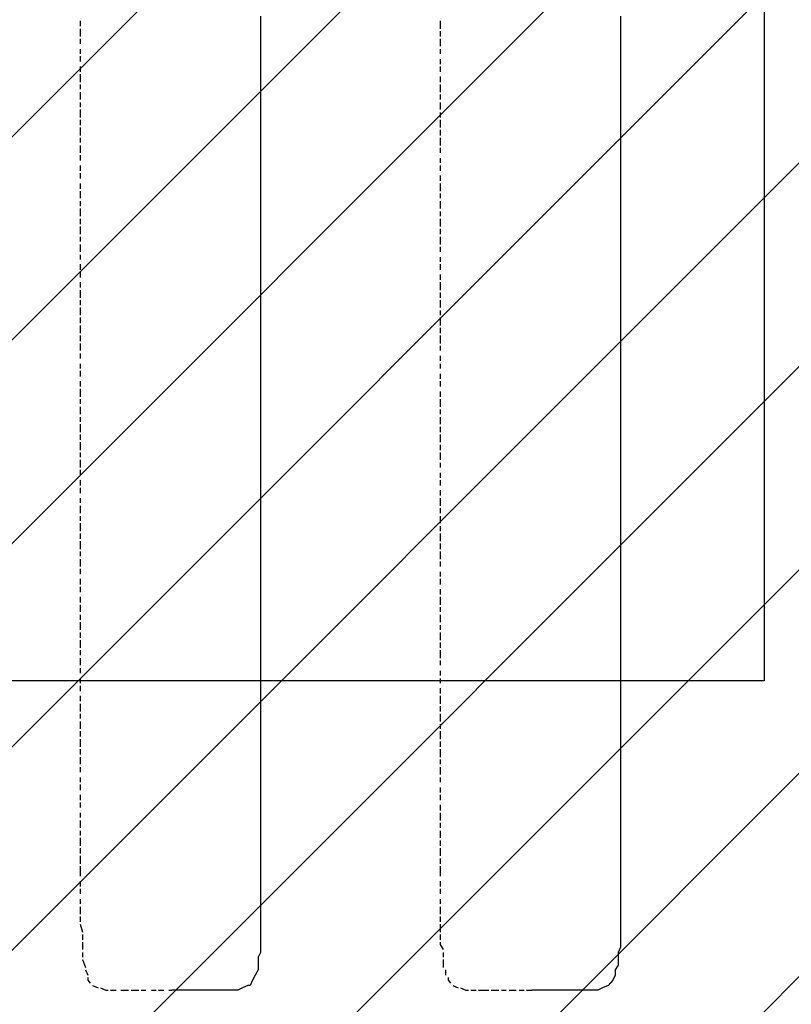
# Model space of a CAD drawing. Extents: x 997 to 109698, y 921 to 94021.
# Tile 130 of 256: x 33042 to 34329, y 8747 to 10390. Entities that reach past the tile are written whole.
import ezdxf

# ---------------------------------------------------------------- set-up
doc = ezdxf.new("R2010")
doc.units = 0
doc.header["$MEASUREMENT"] = 0
for name, color, linetype in [('12', 7, 'CONTINUOUS'), ('28', 7, 'CONTINUOUS'), ('39', 7, 'CONTINUOUS')]:
    doc.layers.add(name, color=color, linetype=linetype)

msp = doc.modelspace()

# ---------------------------------------------------------------- linework, layer by layer
at = {"layer": '12', "color": 5}
for p, q in [((33142.601607, 10387.953237), (33142.601607, 10378.953237)), ((33743.601607, 10387.953237), (33743.601607, 10374.953237)), ((33142.601607, 10374.953237), (33142.601607, 10361.953237)), ((33743.601607, 10370.953237), (33743.601607, 10361.953237)), ((33142.601607, 10357.953237), (33142.601607, 10349.953237)), ((33743.601607, 10357.953237), (33743.601607, 10345.953237)), ((33142.601607, 10340.953237), (33142.601607, 10332.953237)), ((33743.601607, 10340.953237), (33743.601607, 10332.953237)), ((33142.601607, 10328.953237), (33142.601607, 10319.953237)), ((33743.601607, 10323.953237), (33743.601607, 10315.953237)), ((33142.601607, 10311.953237), (33142.601607, 10302.953237)), ((33142.601607, 10298.953237), (33142.601607, 10285.953237)), ((33743.601607, 10311.953237), (33743.601607, 10302.953237)), ((33743.601607, 10294.953237), (33743.601607, 10285.953237)), ((33142.601607, 10281.953237), (33142.601607, 10273.953237)), ((33142.601607, 10268.953237), (33142.601607, 10256.953237)), ((33743.601607, 10281.953237), (33743.601607, 10268.953237)), ((33142.601607, 10251.953237), (33142.601607, 10243.953237)), ((33743.601607, 10264.953237), (33743.601607, 10256.953237)), ((33743.601607, 10251.953237), (33743.601607, 10239.953237)), ((33142.601607, 10239.953237), (33142.601607, 10226.953237)), ((33743.601607, 10234.953237), (33743.601607, 10226.953237)), ((33142.601607, 10222.953237), (33142.601607, 10213.953237)), ((33743.601607, 10222.953237), (33743.601607, 10209.953237)), ((33142.601607, 10209.953237), (33142.601607, 10196.953237)), ((33743.601607, 10205.953237), (33743.601607, 10196.953237)), ((33142.601607, 10192.953237), (33142.601607, 10184.953237)), ((33743.601607, 10192.953237), (33743.601607, 10179.953237)), ((33142.601607, 10179.953237), (33142.601607, 10167.953237)), ((33743.601607, 10175.953237), (33743.601607, 10167.953237)), ((33142.601607, 10163.953237), (33142.601607, 10154.953237)), ((33743.601607, 10158.953237), (33743.601607, 10150.953237)), ((33142.601607, 10146.953237), (33142.601607, 10137.953237)), ((33743.601607, 10146.953237), (33743.601607, 10137.953237)), ((33142.601607, 10133.953237), (33142.601607, 10124.953237)), ((33743.601607, 10129.953237), (33743.601607, 10120.953237)), ((33142.601607, 10116.953237), (33142.601607, 10107.953237)), ((33142.601607, 10103.953237), (33142.601607, 10091.953237)), ((33743.601607, 10116.953237), (33743.601607, 10103.953237)), ((33142.601607, 10086.953237), (33142.601607, 10078.953237)), ((33743.601607, 10099.953237), (33743.601607, 10091.953237)), ((33743.601607, 10086.953237), (33743.601607, 10074.953237)), ((33142.601607, 10074.953237), (33142.601607, 10061.953237)), ((33743.601607, 10069.953237), (33743.601607, 10061.953237)), ((33142.601607, 10057.953237), (33142.601607, 10048.953237)), ((33743.601607, 10057.953237), (33743.601607, 10044.953237)), ((33142.601607, 10044.953237), (33142.601607, 10031.953237)), ((33743.601607, 10040.953237), (33743.601607, 10031.953237)), ((33142.601607, 10027.953237), (33142.601607, 10019.953237)), ((33743.601607, 10027.953237), (33743.601607, 10014.953237)), ((33142.601607, 10014.953237), (33142.601607, 10002.953237)), ((33743.601607, 10010.953237), (33743.601607, 10002.953237)), ((33142.601607, 9997.953237), (33142.601607, 9989.953237)), ((33743.601607, 9993.953237), (33743.601607, 9985.953237)), ((33142.601607, 9981.953237), (33142.601607, 9972.953237)), ((33743.601607, 9981.953237), (33743.601607, 9972.953237)), ((33142.601607, 9968.953237), (33142.601607, 9959.953237)), ((33743.601607, 9964.953237), (33743.601607, 9955.953237)), ((33142.601607, 9951.953237), (33142.601607, 9942.953237)), ((33142.601607, 9938.953237), (33142.601607, 9925.953237)), ((33743.601607, 9951.953237), (33743.601607, 9938.953237)), ((33142.601607, 9921.953237), (33142.601607, 9913.953237)), ((33743.601607, 9934.953237), (33743.601607, 9925.953237)), ((33743.601607, 9921.953237), (33743.601607, 9909.953237)), ((33142.601607, 9909.953237), (33142.601607, 9896.953237)), ((33743.601607, 9904.953237), (33743.601607, 9896.953237)), ((33142.601607, 9892.953237), (33142.601607, 9883.953237)), ((33743.601607, 9892.953237), (33743.601607, 9879.953237)), ((33142.601607, 9879.953237), (33142.601607, 9866.953237)), ((33743.601607, 9875.953237), (33743.601607, 9866.953237)), ((33142.601607, 9862.953237), (33142.601607, 9853.953237)), ((33743.601607, 9862.953237), (33743.601607, 9849.953237)), ((33142.601607, 9849.953237), (33142.601607, 9837.953237)), ((33743.601607, 9845.953237), (33743.601607, 9837.953237)), ((33142.601607, 9832.953237), (33142.601607, 9824.953237)), ((33743.601607, 9828.953237), (33743.601607, 9820.953237)), ((33142.601607, 9815.953237), (33142.601607, 9807.953237)), ((33743.601607, 9815.953237), (33743.601607, 9807.953237)), ((33142.601607, 9803.953237), (33142.601607, 9794.953237)), ((33743.601607, 9798.953237), (33743.601607, 9790.953237)), ((33142.601607, 9786.953237), (33142.601607, 9777.953237)), ((33142.601607, 9773.953237), (33142.601607, 9760.953237)), ((33743.601607, 9786.953237), (33743.601607, 9777.953237)), ((33142.601607, 9756.953237), (33142.601607, 9748.953237)), ((33743.601607, 9769.953237), (33743.601607, 9760.953237)), ((33743.601607, 9756.953237), (33743.601607, 9743.953237)), ((33142.601607, 9743.953237), (33142.601607, 9731.953237)), ((33142.601607, 9726.953237), (33142.601607, 9718.953237)), ((33743.601607, 9739.953237), (33743.601607, 9731.953237)), ((33743.601607, 9726.953237), (33743.601607, 9714.953237)), ((33142.601607, 9714.953237), (33142.601607, 9701.953237)), ((33743.601607, 9710.953237), (33743.601607, 9701.953237)), ((33142.601607, 9697.953237), (33142.601607, 9688.953237)), ((33743.601607, 9697.953237), (33743.601607, 9684.953237)), ((33142.601607, 9684.953237), (33142.601607, 9671.953237)), ((33743.601607, 9680.953237), (33743.601607, 9671.953237)), ((33142.601607, 9667.953237), (33142.601607, 9659.953237)), ((33743.601607, 9667.953237), (33743.601607, 9655.953237)), ((33142.601607, 9655.953237), (33142.601607, 9642.953237)), ((33743.601607, 9650.953237), (33743.601607, 9642.953237)), ((33142.601607, 9638.953237), (33142.601607, 9629.953237)), ((33743.601607, 9633.953237), (33743.601607, 9625.953237)), ((33142.601607, 9621.953237), (33142.601607, 9612.953237)), ((33142.601607, 9608.953237), (33142.601607, 9599.953237)), ((33743.601607, 9621.953237), (33743.601607, 9612.953237)), ((33743.601607, 9604.953237), (33743.601607, 9595.953237)), ((33142.601607, 9591.953237), (33142.601607, 9583.953237)), ((33142.601607, 9578.953237), (33142.601607, 9566.953237)), ((33743.601607, 9591.953237), (33743.601607, 9578.953237)), ((33142.601607, 9561.953237), (33142.601607, 9553.953237)), ((33743.601607, 9574.953237), (33743.601607, 9566.953237)), ((33743.601607, 9561.953237), (33743.601607, 9549.953237)), ((33142.601607, 9549.953237), (33142.601607, 9536.953237)), ((33743.601607, 9544.953237), (33743.601607, 9536.953237)), ((33142.601607, 9532.953237), (33142.601607, 9523.953237)), ((33743.601607, 9532.953237), (33743.601607, 9519.953237)), ((33142.601607, 9519.953237), (33142.601607, 9506.953237)), ((33743.601607, 9515.953237), (33743.601607, 9506.953237)), ((33142.601607, 9502.953237), (33142.601607, 9494.953237)), ((33743.601607, 9502.953237), (33743.601607, 9489.953237)), ((33142.601607, 9489.953237), (33142.601607, 9477.953237)), ((33743.601607, 9485.953237), (33743.601607, 9477.953237)), ((33142.601607, 9473.953237), (33142.601607, 9464.953237)), ((33743.601607, 9468.953237), (33743.601607, 9460.953237)), ((33142.601607, 9456.953237), (33142.601607, 9447.953237)), ((33743.601607, 9456.953237), (33743.601607, 9447.953237)), ((33142.601607, 9443.953237), (33142.601607, 9434.953237)), ((33743.601607, 9439.953237), (33743.601607, 9430.953237)), ((33142.601607, 9426.953237), (33142.601607, 9417.953237)), ((33142.601607, 9413.953237), (33142.601607, 9401.953237)), ((33743.601607, 9426.953237), (33743.601607, 9413.953237)), ((33142.601607, 9396.953237), (33142.601607, 9388.953237)), ((33743.601607, 9409.953237), (33743.601607, 9401.953237)), ((33743.601607, 9396.953237), (33743.601607, 9384.953237)), ((33142.601607, 9384.953237), (33142.601607, 9371.953237)), ((33743.601607, 9379.953237), (33743.601607, 9371.953237)), ((33142.601607, 9367.953237), (33142.601607, 9358.953237)), ((33743.601607, 9367.953237), (33743.601607, 9354.953237)), ((33142.601607, 9354.953237), (33142.601607, 9341.953237)), ((33743.601607, 9350.953237), (33743.601607, 9341.953237)), ((33142.601607, 9337.953237), (33142.601607, 9329.953237)), ((33743.601607, 9337.953237), (33743.601607, 9324.953237)), ((33142.601607, 9324.953237), (33142.601607, 9312.953237)), ((33743.601607, 9320.953237), (33743.601607, 9312.953237)), ((33142.601607, 9307.953237), (33142.601607, 9299.953237)), ((33743.601607, 9303.953237), (33743.601607, 9295.953237)), ((33142.601607, 9290.953237), (33142.601607, 9282.953237)), ((33743.601607, 9290.953237), (33743.601607, 9282.953237)), ((33142.601607, 9278.953237), (33142.601607, 9269.953237)), ((33743.601607, 9274.953237), (33743.601607, 9265.953237)), ((33142.601607, 9261.953237), (33142.601607, 9252.953237)), ((33142.601607, 9248.953237), (33142.601607, 9235.953237)), ((33743.601607, 9261.953237), (33743.601607, 9248.953237)), ((33142.601607, 9231.953237), (33142.601607, 9223.953237)), ((33743.601607, 9244.953237), (33743.601607, 9235.953237)), ((33743.601607, 9231.953237), (33743.601607, 9218.953237)), ((33142.601607, 9218.953237), (33142.601607, 9206.953237)), ((33743.601607, 9214.953237), (33743.601607, 9206.953237)), ((33142.601607, 9202.953237), (33142.601607, 9193.953237)), ((33743.601607, 9202.953237), (33743.601607, 9189.953237)), ((33142.601607, 9189.953237), (33142.601607, 9176.953237)), ((33743.601607, 9185.953237), (33743.601607, 9176.953237)), ((33142.601607, 9172.953237), (33142.601607, 9163.953237)), ((33743.601607, 9172.953237), (33743.601607, 9159.953237)), ((33142.601607, 9159.953237), (33142.601607, 9147.953237)), ((33743.601607, 9155.953237), (33743.601607, 9147.953237)), ((33142.601607, 9142.953237), (33142.601607, 9134.953237)), ((33743.601607, 9142.953237), (33743.601607, 9130.953237)), ((33142.601607, 9125.953237), (33142.601607, 9117.953237)), ((33743.601607, 9125.953237), (33743.601607, 9117.953237)), ((33142.601607, 9113.953237), (33142.601607, 9104.953237)), ((33743.601607, 9108.953237), (33743.601607, 9100.953237)), ((33142.601607, 9096.953237), (33142.601607, 9087.953237)), ((33142.601607, 9083.953237), (33142.601607, 9075.953237)), ((33743.601607, 9096.953237), (33743.601607, 9087.953237)), ((33142.601607, 9066.953237), (33142.601607, 9058.953237)), ((33743.601607, 9079.953237), (33743.601607, 9070.953237)), ((33743.601607, 9066.953237), (33743.601607, 9053.953237)), ((33142.601607, 9053.953237), (33142.601607, 9041.953237)), ((33142.601607, 9036.953237), (33142.601607, 9028.953237)), ((33743.601607, 9049.953237), (33743.601607, 9041.953237)), ((33743.601607, 9036.953237), (33743.601607, 9024.953237)), ((33142.601607, 9024.953237), (33142.601607, 9011.953237)), ((33743.601607, 9020.953237), (33743.601607, 9011.953237)), ((33142.601607, 9007.953237), (33142.601607, 8998.953237)), ((33743.601607, 9007.953237), (33743.601607, 8994.953237)), ((33142.601607, 8994.953237), (33142.601607, 8981.953237)), ((33743.601607, 8990.953237), (33743.601607, 8981.953237)), ((33142.601607, 8977.953237), (33142.601607, 8969.953237)), ((33142.601607, 8969.953237), (33142.601607, 8960.953237)), ((33743.601607, 8977.953237), (33743.601607, 8969.953237)), ((33743.601607, 8969.953237), (33743.601607, 8960.953237)), ((33142.601607, 8952.953237), (33142.601607, 8943.953237)), ((33743.601607, 8952.953237), (33743.601607, 8943.953237)), ((33142.601607, 8939.953237), (33142.601607, 8931.953237)), ((33743.601607, 8939.953237), (33743.601607, 8931.953237)), ((33142.601607, 8922.953237), (33142.601607, 8914.953237)), ((33743.601607, 8922.953237), (33743.601607, 8914.953237)), ((33142.601607, 8909.953237), (33142.601607, 8897.953237)), ((33743.601607, 8909.953237), (33743.601607, 8897.953237)), ((33142.601607, 8893.953237), (33142.601607, 8884.953237)), ((33743.601607, 8893.953237), (33743.601607, 8884.953237)), ((33142.601607, 8880.953237), (33146.601607, 8867.953237)), ((33743.601607, 8880.953237), (33743.601607, 8867.953237)), ((33146.601607, 8863.953237), (33146.601607, 8854.953237)), ((33743.601607, 8863.953237), (33743.601607, 8854.953237)), ((33146.601607, 8850.953237), (33146.601607, 8838.953237)), ((33146.601607, 8833.953237), (33146.601607, 8825.953237)), ((33146.601607, 8821.953237), (33151.601607, 8808.953237)), ((33748.601607, 8833.953237), (33748.601607, 8825.953237)), ((33748.601607, 8821.953237), (33748.601607, 8808.953237)), ((33151.601607, 8804.953237), (33155.601607, 8795.953237)), ((33752.601607, 8804.953237), (33752.601607, 8795.953237)), ((33163.601607, 8778.953237), (33172.601607, 8774.953237)), ((33193.601607, 8770.953237), (33202.601607, 8770.953237)), ((33210.601607, 8770.953237), (33218.601607, 8770.953237)), ((33218.601607, 8770.953237), (33223.601607, 8770.953237)), ((33227.601607, 8770.953237), (33240.601607, 8770.953237)), ((33244.601607, 8770.953237), (33252.601607, 8770.953237)), ((33261.601607, 8770.953237), (33269.601607, 8770.953237)), ((33273.601607, 8770.953237), (33282.601607, 8770.953237)), ((33290.601607, 8770.953237), (33295.601607, 8770.953237)), ((33764.601607, 8778.953237), (33773.601607, 8774.953237)), ((33794.601607, 8770.953237), (33803.601607, 8770.953237)), ((33807.601607, 8770.953237), (33820.601607, 8770.953237)), ((33820.601607, 8770.953237), (33824.601607, 8770.953237)), ((33828.601607, 8770.953237), (33841.601607, 8770.953237)), ((33845.601607, 8770.953237), (33853.601607, 8770.953237)), ((33858.601607, 8770.953237), (33870.601607, 8770.953237)), ((33875.601607, 8770.953237), (33883.601607, 8770.953237)), ((33887.601607, 8770.953237), (33896.601607, 8770.953237))]:
    msp.add_line(p, q, dxfattribs=at)
at = {"layer": '12', "color": 1}
for p, q in [((33443.601607, 10395.953237), (33443.601607, 10387.953237)), ((33443.601607, 10387.953237), (33443.601607, 10374.953237)), ((34044.601607, 10395.953237), (34044.601607, 10387.953237)), ((34044.601607, 10387.953237), (34044.601607, 10374.953237)), ((33443.601607, 10374.953237), (33443.601607, 10366.953237)), ((33443.601607, 10366.953237), (33443.601607, 10353.953237)), ((34044.601607, 10374.953237), (34044.601607, 10366.953237)), ((34044.601607, 10366.953237), (34044.601607, 10357.953237)), ((33443.601607, 10353.953237), (33443.601607, 10345.953237)), ((34044.601607, 10357.953237), (34044.601607, 10345.953237)), ((33443.601607, 10345.953237), (33443.601607, 10336.953237)), ((33443.601607, 10336.953237), (33443.601607, 10323.953237)), ((34044.601607, 10345.953237), (34044.601607, 10336.953237)), ((34044.601607, 10336.953237), (34044.601607, 10323.953237)), ((33443.601607, 10323.953237), (33443.601607, 10315.953237)), ((33443.601607, 10315.953237), (33443.601607, 10306.953237)), ((34044.601607, 10323.953237), (34044.601607, 10315.953237)), ((34044.601607, 10315.953237), (34044.601607, 10306.953237)), ((33443.601607, 10306.953237), (33443.601607, 10294.953237)), ((34044.601607, 10306.953237), (34044.601607, 10294.953237)), ((33443.601607, 10294.953237), (33443.601607, 10285.953237)), ((33443.601607, 10285.953237), (33443.601607, 10277.953237)), ((34044.601607, 10294.953237), (34044.601607, 10285.953237)), ((34044.601607, 10285.953237), (34044.601607, 10277.953237)), ((33443.601607, 10277.953237), (33443.601607, 10264.953237)), ((34044.601607, 10277.953237), (34044.601607, 10264.953237)), ((33443.601607, 10264.953237), (33443.601607, 10256.953237)), ((33443.601607, 10256.953237), (33443.601607, 10243.953237)), ((34044.601607, 10264.953237), (34044.601607, 10256.953237)), ((34044.601607, 10256.953237), (34044.601607, 10247.953237)), ((33443.601607, 10243.953237), (33443.601607, 10234.953237)), ((33443.601607, 10234.953237), (33443.601607, 10226.953237)), ((34044.601607, 10247.953237), (34044.601607, 10234.953237)), ((34044.601607, 10234.953237), (34044.601607, 10226.953237)), ((33443.601607, 10226.953237), (33443.601607, 10213.953237)), ((34044.601607, 10226.953237), (34044.601607, 10213.953237)), ((33443.601607, 10213.953237), (33443.601607, 10205.953237)), ((33443.601607, 10205.953237), (33443.601607, 10196.953237)), ((34044.601607, 10213.953237), (34044.601607, 10205.953237)), ((34044.601607, 10205.953237), (34044.601607, 10196.953237)), ((33443.601607, 10196.953237), (33443.601607, 10184.953237)), ((33443.601607, 10184.953237), (33443.601607, 10175.953237)), ((34044.601607, 10196.953237), (34044.601607, 10184.953237)), ((34044.601607, 10184.953237), (34044.601607, 10175.953237)), ((33443.601607, 10175.953237), (33443.601607, 10167.953237)), ((33443.601607, 10167.953237), (33443.601607, 10154.953237)), ((34044.601607, 10175.953237), (34044.601607, 10167.953237)), ((34044.601607, 10167.953237), (34044.601607, 10154.953237)), ((33443.601607, 10154.953237), (33443.601607, 10146.953237)), ((34044.601607, 10154.953237), (34044.601607, 10146.953237)), ((33443.601607, 10146.953237), (33443.601607, 10133.953237)), ((34044.601607, 10146.953237), (34044.601607, 10137.953237)), ((34044.601607, 10137.953237), (34044.601607, 10124.953237)), ((33443.601607, 10133.953237), (33443.601607, 10124.953237)), ((33443.601607, 10124.953237), (33443.601607, 10116.953237)), ((34044.601607, 10124.953237), (34044.601607, 10116.953237)), ((33443.601607, 10116.953237), (33443.601607, 10103.953237)), ((33443.601607, 10103.953237), (33443.601607, 10095.953237)), ((34044.601607, 10116.953237), (34044.601607, 10103.953237)), ((34044.601607, 10103.953237), (34044.601607, 10095.953237)), ((33443.601607, 10095.953237), (33443.601607, 10086.953237)), ((33443.601607, 10086.953237), (33443.601607, 10074.953237)), ((34044.601607, 10095.953237), (34044.601607, 10086.953237)), ((34044.601607, 10086.953237), (34044.601607, 10074.953237)), ((33443.601607, 10074.953237), (33443.601607, 10065.953237)), ((34044.601607, 10074.953237), (34044.601607, 10065.953237)), ((33443.601607, 10065.953237), (33443.601607, 10057.953237)), ((33443.601607, 10057.953237), (33443.601607, 10044.953237)), ((34044.601607, 10065.953237), (34044.601607, 10057.953237)), ((34044.601607, 10057.953237), (34044.601607, 10044.953237)), ((33443.601607, 10044.953237), (33443.601607, 10036.953237)), ((33443.601607, 10036.953237), (33443.601607, 10023.953237)), ((34044.601607, 10044.953237), (34044.601607, 10036.953237)), ((34044.601607, 10036.953237), (34044.601607, 10027.953237)), ((33443.601607, 10023.953237), (33443.601607, 10014.953237)), ((34044.601607, 10027.953237), (34044.601607, 10014.953237)), ((33443.601607, 10014.953237), (33443.601607, 10006.953237)), ((33443.601607, 10006.953237), (33443.601607, 9993.953237)), ((34044.601607, 10014.953237), (34044.601607, 10006.953237)), ((34044.601607, 10006.953237), (34044.601607, 9993.953237)), ((33443.601607, 9993.953237), (33443.601607, 9985.953237)), ((34044.601607, 9993.953237), (34044.601607, 9985.953237)), ((33443.601607, 9985.953237), (33443.601607, 9976.953237)), ((33443.601607, 9976.953237), (33443.601607, 9964.953237)), ((34044.601607, 9985.953237), (34044.601607, 9976.953237)), ((34044.601607, 9976.953237), (34044.601607, 9964.953237)), ((33443.601607, 9964.953237), (33443.601607, 9955.953237)), ((33443.601607, 9955.953237), (33443.601607, 9947.953237)), ((34044.601607, 9964.953237), (34044.601607, 9955.953237)), ((34044.601607, 9955.953237), (34044.601607, 9947.953237)), ((33443.601607, 9947.953237), (33443.601607, 9934.953237)), ((34044.601607, 9947.953237), (34044.601607, 9934.953237)), ((33443.601607, 9934.953237), (33443.601607, 9925.953237)), ((33443.601607, 9925.953237), (33443.601607, 9917.953237)), ((34044.601607, 9934.953237), (34044.601607, 9925.953237)), ((34044.601607, 9925.953237), (34044.601607, 9917.953237)), ((33443.601607, 9917.953237), (33443.601607, 9904.953237)), ((33443.601607, 9904.953237), (33443.601607, 9896.953237)), ((34044.601607, 9917.953237), (34044.601607, 9904.953237)), ((34044.601607, 9904.953237), (34044.601607, 9896.953237)), ((33443.601607, 9896.953237), (33443.601607, 9883.953237)), ((34044.601607, 9896.953237), (34044.601607, 9883.953237)), ((33443.601607, 9883.953237), (33443.601607, 9875.953237)), ((33443.601607, 9875.953237), (33443.601607, 9866.953237)), ((34044.601607, 9883.953237), (34044.601607, 9875.953237)), ((34044.601607, 9875.953237), (34044.601607, 9866.953237)), ((33443.601607, 9866.953237), (33443.601607, 9853.953237)), ((34044.601607, 9866.953237), (34044.601607, 9853.953237)), ((33443.601607, 9853.953237), (33443.601607, 9845.953237)), ((33443.601607, 9845.953237), (33443.601607, 9837.953237)), ((34044.601607, 9853.953237), (34044.601607, 9845.953237)), ((34044.601607, 9845.953237), (34044.601607, 9837.953237)), ((33443.601607, 9837.953237), (33443.601607, 9824.953237)), ((33443.601607, 9824.953237), (33443.601607, 9815.953237)), ((34044.601607, 9837.953237), (34044.601607, 9824.953237)), ((34044.601607, 9824.953237), (34044.601607, 9815.953237)), ((33443.601607, 9815.953237), (33443.601607, 9807.953237)), ((33443.601607, 9807.953237), (33443.601607, 9794.953237)), ((34044.601607, 9815.953237), (34044.601607, 9807.953237)), ((34044.601607, 9807.953237), (34044.601607, 9794.953237)), ((33443.601607, 9794.953237), (33443.601607, 9786.953237)), ((34044.601607, 9794.953237), (34044.601607, 9786.953237)), ((33443.601607, 9786.953237), (33443.601607, 9773.953237)), ((33443.601607, 9773.953237), (33443.601607, 9765.953237)), ((34044.601607, 9786.953237), (34044.601607, 9777.953237)), ((34044.601607, 9777.953237), (34044.601607, 9765.953237)), ((33443.601607, 9765.953237), (33443.601607, 9756.953237)), ((33443.601607, 9756.953237), (33443.601607, 9743.953237)), ((34044.601607, 9765.953237), (34044.601607, 9756.953237)), ((34044.601607, 9756.953237), (34044.601607, 9743.953237)), ((33443.601607, 9743.953237), (33443.601607, 9735.953237)), ((34044.601607, 9743.953237), (34044.601607, 9735.953237)), ((33443.601607, 9735.953237), (33443.601607, 9726.953237)), ((33443.601607, 9726.953237), (33443.601607, 9714.953237)), ((34044.601607, 9735.953237), (34044.601607, 9726.953237)), ((34044.601607, 9726.953237), (34044.601607, 9714.953237)), ((33443.601607, 9714.953237), (33443.601607, 9705.953237)), ((34044.601607, 9714.953237), (34044.601607, 9705.953237)), ((33443.601607, 9705.953237), (33443.601607, 9697.953237)), ((33443.601607, 9697.953237), (33443.601607, 9684.953237)), ((34044.601607, 9705.953237), (34044.601607, 9697.953237)), ((34044.601607, 9697.953237), (34044.601607, 9684.953237)), ((33443.601607, 9684.953237), (33443.601607, 9676.953237)), ((33443.601607, 9676.953237), (33443.601607, 9663.953237)), ((34044.601607, 9684.953237), (34044.601607, 9676.953237)), ((34044.601607, 9676.953237), (34044.601607, 9667.953237)), ((33443.601607, 9663.953237), (33443.601607, 9655.953237)), ((34044.601607, 9667.953237), (34044.601607, 9655.953237)), ((33443.601607, 9655.953237), (33443.601607, 9646.953237)), ((33443.601607, 9646.953237), (33443.601607, 9633.953237)), ((34044.601607, 9655.953237), (34044.601607, 9646.953237)), ((34044.601607, 9646.953237), (34044.601607, 9633.953237)), ((33443.601607, 9633.953237), (33443.601607, 9625.953237)), ((33443.601607, 9625.953237), (33443.601607, 9616.953237)), ((34044.601607, 9633.953237), (34044.601607, 9625.953237)), ((34044.601607, 9625.953237), (34044.601607, 9616.953237)), ((33443.601607, 9616.953237), (33443.601607, 9604.953237)), ((34044.601607, 9616.953237), (34044.601607, 9604.953237)), ((33443.601607, 9604.953237), (33443.601607, 9595.953237)), ((33443.601607, 9595.953237), (33443.601607, 9587.953237)), ((34044.601607, 9604.953237), (34044.601607, 9595.953237)), ((34044.601607, 9595.953237), (34044.601607, 9587.953237)), ((33443.601607, 9587.953237), (33443.601607, 9574.953237)), ((34044.601607, 9587.953237), (34044.601607, 9574.953237)), ((33443.601607, 9574.953237), (33443.601607, 9566.953237)), ((33443.601607, 9566.953237), (33443.601607, 9553.953237)), ((34044.601607, 9574.953237), (34044.601607, 9566.953237)), ((34044.601607, 9566.953237), (34044.601607, 9557.953237)), ((33443.601607, 9553.953237), (33443.601607, 9544.953237)), ((33443.601607, 9544.953237), (33443.601607, 9536.953237)), ((34044.601607, 9557.953237), (34044.601607, 9544.953237)), ((34044.601607, 9544.953237), (34044.601607, 9536.953237)), ((33443.601607, 9536.953237), (33443.601607, 9523.953237)), ((34044.601607, 9536.953237), (34044.601607, 9523.953237)), ((33443.601607, 9523.953237), (33443.601607, 9515.953237)), ((33443.601607, 9515.953237), (33443.601607, 9506.953237)), ((34044.601607, 9523.953237), (34044.601607, 9515.953237)), ((34044.601607, 9515.953237), (34044.601607, 9506.953237)), ((33443.601607, 9506.953237), (33443.601607, 9494.953237)), ((33443.601607, 9494.953237), (33443.601607, 9485.953237)), ((34044.601607, 9506.953237), (34044.601607, 9494.953237)), ((34044.601607, 9494.953237), (34044.601607, 9485.953237)), ((33443.601607, 9485.953237), (33443.601607, 9477.953237)), ((33443.601607, 9477.953237), (33443.601607, 9464.953237)), ((34044.601607, 9485.953237), (34044.601607, 9477.953237)), ((34044.601607, 9477.953237), (34044.601607, 9464.953237)), ((33443.601607, 9464.953237), (33443.601607, 9456.953237)), ((34044.601607, 9464.953237), (34044.601607, 9456.953237)), ((33443.601607, 9456.953237), (33443.601607, 9443.953237)), ((34044.601607, 9456.953237), (34044.601607, 9447.953237)), ((34044.601607, 9447.953237), (34044.601607, 9434.953237)), ((33443.601607, 9443.953237), (33443.601607, 9434.953237)), ((33443.601607, 9434.953237), (33443.601607, 9426.953237)), ((34044.601607, 9434.953237), (34044.601607, 9426.953237)), ((33443.601607, 9426.953237), (33443.601607, 9413.953237)), ((33443.601607, 9413.953237), (33443.601607, 9405.953237)), ((34044.601607, 9426.953237), (34044.601607, 9413.953237)), ((34044.601607, 9413.953237), (34044.601607, 9405.953237)), ((33443.601607, 9405.953237), (33443.601607, 9396.953237)), ((33443.601607, 9396.953237), (33443.601607, 9384.953237)), ((34044.601607, 9405.953237), (34044.601607, 9396.953237)), ((34044.601607, 9396.953237), (34044.601607, 9384.953237)), ((33443.601607, 9384.953237), (33443.601607, 9375.953237)), ((34044.601607, 9384.953237), (34044.601607, 9375.953237)), ((33443.601607, 9375.953237), (33443.601607, 9367.953237)), ((33443.601607, 9367.953237), (33443.601607, 9354.953237)), ((34044.601607, 9375.953237), (34044.601607, 9367.953237)), ((34044.601607, 9367.953237), (34044.601607, 9354.953237)), ((33443.601607, 9354.953237), (33443.601607, 9346.953237)), ((33443.601607, 9346.953237), (33443.601607, 9337.953237)), ((34044.601607, 9354.953237), (34044.601607, 9346.953237)), ((34044.601607, 9346.953237), (34044.601607, 9337.953237)), ((33443.601607, 9337.953237), (33443.601607, 9324.953237)), ((34044.601607, 9337.953237), (34044.601607, 9324.953237)), ((33443.601607, 9324.953237), (33443.601607, 9316.953237)), ((33443.601607, 9316.953237), (33443.601607, 9303.953237)), ((34044.601607, 9324.953237), (34044.601607, 9316.953237)), ((34044.601607, 9316.953237), (34044.601607, 9303.953237)), ((33443.601607, 9303.953237), (33443.601607, 9295.953237)), ((34044.601607, 9303.953237), (34044.601607, 9295.953237)), ((33443.601607, 9295.953237), (33443.601607, 9286.953237)), ((33443.601607, 9286.953237), (33443.601607, 9274.953237)), ((34044.601607, 9295.953237), (34044.601607, 9286.953237)), ((34044.601607, 9286.953237), (34044.601607, 9274.953237)), ((33443.601607, 9274.953237), (33443.601607, 9265.953237)), ((33443.601607, 9265.953237), (33443.601607, 9257.953237)), ((34044.601607, 9274.953237), (34044.601607, 9265.953237)), ((34044.601607, 9265.953237), (34044.601607, 9257.953237)), ((33443.601607, 9257.953237), (33443.601607, 9244.953237)), ((34044.601607, 9257.953237), (34044.601607, 9244.953237)), ((33443.601607, 9244.953237), (33443.601607, 9235.953237)), ((33443.601607, 9235.953237), (33443.601607, 9227.953237)), ((34044.601607, 9244.953237), (34044.601607, 9235.953237)), ((34044.601607, 9235.953237), (34044.601607, 9227.953237)), ((33443.601607, 9227.953237), (33443.601607, 9214.953237)), ((33443.601607, 9214.953237), (33443.601607, 9206.953237)), ((34044.601607, 9227.953237), (34044.601607, 9214.953237)), ((34044.601607, 9214.953237), (34044.601607, 9206.953237)), ((33443.601607, 9206.953237), (33443.601607, 9193.953237)), ((34044.601607, 9206.953237), (34044.601607, 9197.953237)), ((33443.601607, 9193.953237), (33443.601607, 9185.953237)), ((33443.601607, 9185.953237), (33443.601607, 9176.953237)), ((34044.601607, 9197.953237), (34044.601607, 9185.953237)), ((34044.601607, 9185.953237), (34044.601607, 9176.953237)), ((33443.601607, 9176.953237), (33443.601607, 9163.953237)), ((34044.601607, 9176.953237), (34044.601607, 9163.953237)), ((33443.601607, 9163.953237), (33443.601607, 9155.953237)), ((33443.601607, 9155.953237), (33443.601607, 9147.953237)), ((34044.601607, 9163.953237), (34044.601607, 9155.953237)), ((34044.601607, 9155.953237), (34044.601607, 9147.953237)), ((33443.601607, 9147.953237), (33443.601607, 9134.953237)), ((33443.601607, 9134.953237), (33443.601607, 9125.953237)), ((34044.601607, 9147.953237), (34044.601607, 9134.953237)), ((34044.601607, 9134.953237), (34044.601607, 9125.953237)), ((33443.601607, 9125.953237), (33443.601607, 9117.953237)), ((33443.601607, 9117.953237), (33443.601607, 9104.953237)), ((34044.601607, 9125.953237), (34044.601607, 9117.953237)), ((34044.601607, 9117.953237), (34044.601607, 9104.953237)), ((33443.601607, 9104.953237), (33443.601607, 9096.953237)), ((34044.601607, 9104.953237), (34044.601607, 9096.953237)), ((33443.601607, 9096.953237), (33443.601607, 9083.953237)), ((33443.601607, 9083.953237), (33443.601607, 9075.953237)), ((34044.601607, 9096.953237), (34044.601607, 9087.953237)), ((34044.601607, 9087.953237), (34044.601607, 9075.953237)), ((33443.601607, 9075.953237), (33443.601607, 9066.953237)), ((33443.601607, 9066.953237), (33443.601607, 9053.953237)), ((34044.601607, 9075.953237), (34044.601607, 9066.953237)), ((34044.601607, 9066.953237), (34044.601607, 9053.953237)), ((33443.601607, 9053.953237), (33443.601607, 9045.953237)), ((34044.601607, 9053.953237), (34044.601607, 9045.953237)), ((33443.601607, 9045.953237), (33443.601607, 9036.953237)), ((33443.601607, 9036.953237), (33443.601607, 9024.953237)), ((34044.601607, 9045.953237), (34044.601607, 9036.953237)), ((34044.601607, 9036.953237), (34044.601607, 9024.953237)), ((33443.601607, 9024.953237), (33443.601607, 9015.953237)), ((34044.601607, 9024.953237), (34044.601607, 9015.953237)), ((33443.601607, 9015.953237), (33443.601607, 9007.953237)), ((33443.601607, 9007.953237), (33443.601607, 8994.953237)), ((34044.601607, 9015.953237), (34044.601607, 9007.953237)), ((34044.601607, 9007.953237), (34044.601607, 8994.953237)), ((33443.601607, 8994.953237), (33443.601607, 8986.953237)), ((33443.601607, 8986.953237), (33443.601607, 8973.953237)), ((34044.601607, 8994.953237), (34044.601607, 8986.953237)), ((34044.601607, 8986.953237), (34044.601607, 8977.953237)), ((33443.601607, 8973.953237), (33443.601607, 8969.953237)), ((33443.601607, 8969.953237), (33443.601607, 8964.953237)), ((34044.601607, 8977.953237), (34044.601607, 8969.953237)), ((34044.601607, 8969.953237), (34044.601607, 8964.953237)), ((33443.601607, 8964.953237), (33443.601607, 8952.953237)), ((33443.601607, 8952.953237), (33443.601607, 8943.953237)), ((34044.601607, 8964.953237), (34044.601607, 8952.953237)), ((34044.601607, 8952.953237), (34044.601607, 8943.953237)), ((33443.601607, 8943.953237), (33443.601607, 8935.953237)), ((33443.601607, 8935.953237), (33443.601607, 8922.953237)), ((34044.601607, 8943.953237), (34044.601607, 8935.953237)), ((34044.601607, 8935.953237), (34044.601607, 8922.953237)), ((33443.601607, 8922.953237), (33443.601607, 8914.953237)), ((34044.601607, 8922.953237), (34044.601607, 8914.953237)), ((33443.601607, 8914.953237), (33443.601607, 8905.953237)), ((33443.601607, 8905.953237), (33443.601607, 8893.953237)), ((34044.601607, 8914.953237), (34044.601607, 8905.953237)), ((34044.601607, 8905.953237), (34044.601607, 8893.953237)), ((33443.601607, 8893.953237), (33443.601607, 8884.953237)), ((34044.601607, 8893.953237), (34044.601607, 8884.953237)), ((33443.601607, 8884.953237), (33443.601607, 8876.953237)), ((33443.601607, 8876.953237), (33443.601607, 8863.953237)), ((34044.601607, 8884.953237), (34044.601607, 8876.953237)), ((34044.601607, 8876.953237), (34044.601607, 8863.953237)), ((33443.601607, 8863.953237), (33443.601607, 8854.953237)), ((33443.601607, 8854.953237), (33443.601607, 8842.953237)), ((34044.601607, 8863.953237), (34044.601607, 8854.953237)), ((34044.601607, 8854.953237), (34044.601607, 8842.953237)), ((33443.601607, 8842.953237), (33443.601607, 8833.953237)), ((34044.601607, 8842.953237), (34040.601607, 8833.953237)), ((33443.601607, 8833.953237), (33439.601607, 8825.953237)), ((33439.601607, 8825.953237), (33439.601607, 8812.953237)), ((34040.601607, 8833.953237), (34040.601607, 8825.953237)), ((34040.601607, 8825.953237), (34040.601607, 8812.953237)), ((33439.601607, 8804.953237), (33434.601607, 8795.953237)), ((33439.601607, 8812.953237), (33439.601607, 8804.953237)), ((34040.601607, 8812.953237), (34035.601607, 8804.953237)), ((34035.601607, 8804.953237), (34035.601607, 8795.953237)), ((33434.601607, 8795.953237), (33430.601607, 8787.953237)), ((34031.601607, 8787.953237), (34023.601607, 8778.953237)), ((34035.601607, 8795.953237), (34031.601607, 8787.953237)), ((33303.601607, 8770.953237), (33295.601607, 8770.953237)), ((33312.601607, 8770.953237), (33303.601607, 8770.953237)), ((33320.601607, 8770.953237), (33312.601607, 8770.953237)), ((33333.601607, 8770.953237), (33320.601607, 8770.953237)), ((33341.601607, 8770.953237), (33333.601607, 8770.953237)), ((33350.601607, 8770.953237), (33341.601607, 8770.953237)), ((33362.601607, 8770.953237), (33350.601607, 8770.953237)), ((33371.601607, 8770.953237), (33362.601607, 8770.953237)), ((33375.601607, 8770.953237), (33371.601607, 8770.953237)), ((33384.601607, 8770.953237), (33375.601607, 8770.953237)), ((33396.601607, 8770.953237), (33384.601607, 8770.953237)), ((33405.601607, 8770.953237), (33396.601607, 8770.953237)), ((33413.601607, 8774.953237), (33405.601607, 8770.953237)), ((33422.601607, 8778.953237), (33413.601607, 8774.953237)), ((33900.601607, 8770.953237), (33896.601607, 8770.953237)), ((33913.601607, 8770.953237), (33900.601607, 8770.953237)), ((33921.601607, 8770.953237), (33913.601607, 8770.953237)), ((33930.601607, 8770.953237), (33921.601607, 8770.953237)), ((33942.601607, 8770.953237), (33930.601607, 8770.953237)), ((33951.601607, 8770.953237), (33942.601607, 8770.953237)), ((33959.601607, 8770.953237), (33951.601607, 8770.953237)), ((33968.601607, 8770.953237), (33959.601607, 8770.953237)), ((33976.601607, 8770.953237), (33968.601607, 8770.953237)), ((33985.601607, 8770.953237), (33976.601607, 8770.953237)), ((33993.601607, 8770.953237), (33985.601607, 8770.953237)), ((34006.601607, 8770.953237), (33993.601607, 8770.953237)), ((34014.601607, 8774.953237), (34006.601607, 8770.953237)), ((34023.601607, 8778.953237), (34014.601607, 8774.953237))]:
    msp.add_line(p, q, dxfattribs=at)
at = {"layer": '12', "color": 5}
for points in [[(33743.601607, 8850.953237), (33743.601607, 8846.953237), (33748.601607, 8838.953237)], [(33155.601607, 8791.953237), (33155.601607, 8787.953237), (33159.601607, 8782.953237)], [(33756.601607, 8791.953237), (33756.601607, 8787.953237), (33760.601607, 8782.953237)], [(33176.601607, 8774.953237), (33185.601607, 8770.953237), (33189.601607, 8770.953237)], [(33777.601607, 8774.953237), (33786.601607, 8770.953237), (33790.601607, 8770.953237)]]:
    msp.add_lwpolyline(points, dxfattribs=at)
at = {"layer": '12', "color": 1}
msp.add_lwpolyline([(33430.601607, 8787.953237), (33426.601607, 8778.953237), (33422.601607, 8778.953237)], dxfattribs=at)
at = {"layer": '28', "color": 2}
for p, q in [((26654.709811, 3820.953237), (36497.636205, 13663.879632)), ((26994.121066, 3820.953237), (36497.636205, 13324.468377)), ((27333.532321, 3820.953237), (36497.636205, 12985.057122)), ((27672.943576, 3820.953237), (36497.636205, 12645.645867)), ((28012.354831, 3820.953237), (36497.636205, 12306.234612)), ((28351.766086, 3820.953237), (36497.636205, 11966.823357)), ((29291.177341, 4420.953237), (36497.636205, 11627.412102)), ((29497.636205, 4288.000847), (36497.636205, 11288.000847)), ((29497.636205, 3948.589592), (36497.636205, 10948.589592))]:
    msp.add_line(p, q, dxfattribs=at)
at = {"layer": '39', "color": 141, "linetype": 'Continuous'}
for p, q in [((34284.158283, 11787.117177), (34284.158283, 9287.117177)), ((34284.158283, 9287.117177), (30284.158283, 9287.117177))]:
    msp.add_line(p, q, dxfattribs=at)

doc.saveas('drawing.dxf')
